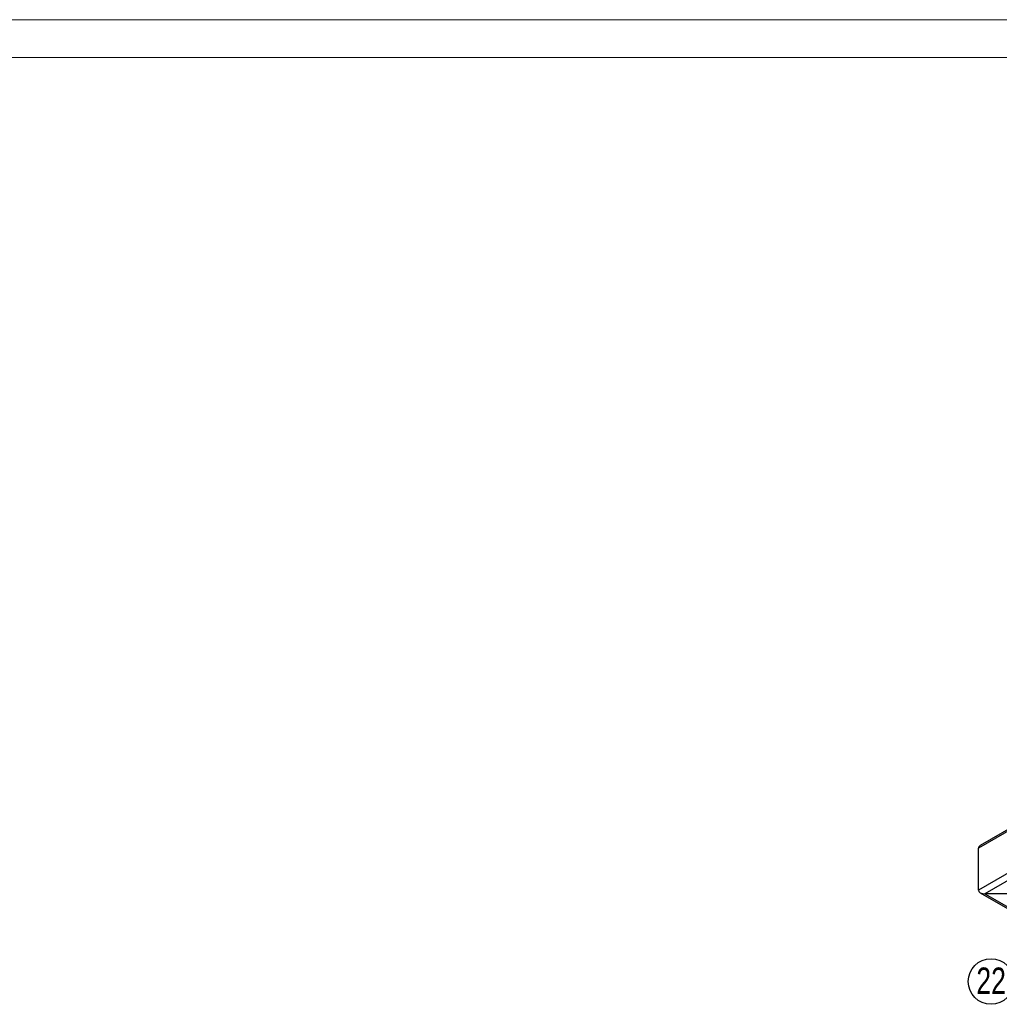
# Model space of a CAD drawing. Header units: millimetres. Extents: x 0 to 841, y 0 to 594.
# Tile 16 of 20: x 453 to 582, y 464 to 594. Entities that reach past the tile are written whole.
import ezdxf

# ---------------------------------------------------------------- set-up
doc = ezdxf.new("R2010")
doc.units = ezdxf.units.MM
doc.layers.add('NOTES', color=6, linetype='Continuous')
doc.layers.add('TRAIT-FORT', color=4, linetype='Continuous', lineweight=25)
doc.styles.add('SLDTEXTSTYLE0', font='TXT', dxfattribs={"width": 0.75})

# ---------------------------------------------------------------- blocks, each defined once
blk = doc.blocks.new('SW_NOTE_40')
at = {"layer": 'NOTES', "color": 0}
blk.add_circle((-2.47, -1.72), 3.01, dxfattribs=at)
at = {"layer": 'NOTES', "color": 0, "insert": (-2.46, 0.13), "char_height": 3.5, "attachment_point": 2, "style": 'SLDTEXTSTYLE0'}
blk.add_mtext('22', dxfattribs=at)

msp = doc.modelspace()

# ---------------------------------------------------------------- linework, layer by layer
at = {"lineweight": 18}
for p, q in [((841, 594), (0, 594)), ((836, 589), (5, 589))]:
    msp.add_line(p, q, dxfattribs=at)
at = {"layer": 'TRAIT-FORT', "lineweight": 25}
for p, q in [((670.81, 537.17), (579.6, 484.51)), ((670.81, 537.37), (579.84, 484.86)), ((670.81, 531.62), (579.6, 478.96)), ((670.81, 530.64), (580.44, 478.47)), ((579.6, 478.96), (579.6, 484.51)), ((579.84, 478.61), (583.73, 476.37)), ((584.4, 478.47), (580.44, 478.47)), ((580.44, 478.47), (583.91, 476.47))]:
    msp.add_line(p, q, dxfattribs=at)
for centre, start_param, end_param in [((580.44, 484.51), 2.356113, 3.141593), ((580.44, 478.96), 3.141593, 4.712389)]:
    msp.add_ellipse(centre, major_axis=(0.849, 0), ratio=0.577382, start_param=start_param, end_param=end_param, dxfattribs=at)

# ---------------------------------------------------------------- block references
at = {"layer": 'NOTES'}
msp.add_blockref('SW_NOTE_40', (583.73, 468.6), dxfattribs=at)

doc.saveas('drawing.dxf')
